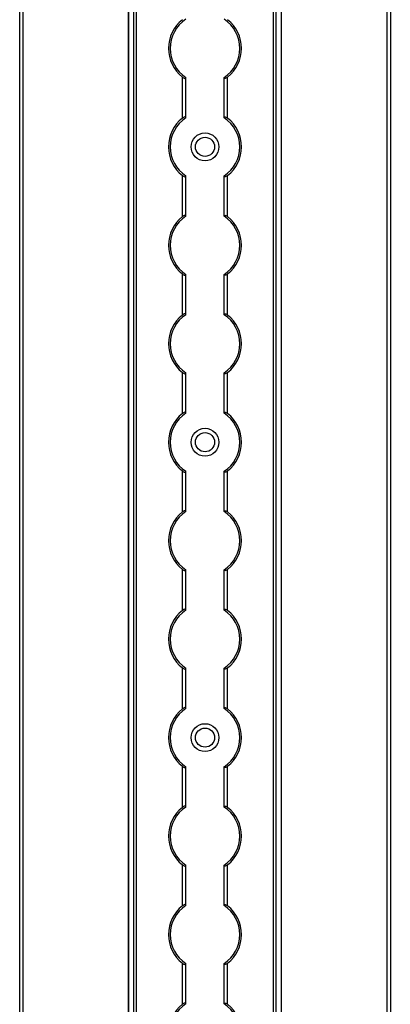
# Model space of a CAD drawing. Header units: millimetres. Extents: x -138 to 5612, y -1401 to 2631.
# Tile 108 of 120: x 4842 to 4948, y 2062 to 2345. Entities that reach past the tile are written whole.
import ezdxf

# ---------------------------------------------------------------- set-up
doc = ezdxf.new("R2010")
doc.units = ezdxf.units.MM

msp = doc.modelspace()

# ---------------------------------------------------------------- linework, layer by layer
at = {"color": 7, "linetype": 'Continuous', "lineweight": 25}
for p, q in [((4841.86, 567.5), (4841.86, 2606.2)), ((4842.76, 2606.2), (4842.76, 567.5)), ((4873.16, 2605.55), (4873.16, 568.05)), ((4873.19, 568.05), (4873.19, 2605.55)), ((4874.72, 568.05), (4874.72, 2605.55)), ((4875.43, 568.05), (4875.43, 2605.55)), ((4914.88, 568.05), (4914.88, 2605.55)), ((4915.59, 568.05), (4915.59, 2605.55)), ((4917.13, 568.05), (4917.13, 2605.55)), ((4917.16, 568.05), (4917.16, 2605.55)), ((4947.56, 567.5), (4947.56, 2606.2)), ((4948.46, 2606.2), (4948.46, 567.5)), ((4888.66, 2316.75), (4888.66, 2328.55)), ((4889.66, 2316.95), (4889.66, 2328.35)), ((4900.66, 2316.95), (4900.66, 2328.35)), ((4901.66, 2316.75), (4901.66, 2328.55)), ((4888.66, 2288.45), (4888.66, 2300.25)), ((4889.66, 2288.65), (4889.66, 2300.05)), ((4900.66, 2288.65), (4900.66, 2300.05)), ((4901.66, 2288.45), (4901.66, 2300.25)), ((4888.66, 2260.15), (4888.66, 2271.95)), ((4889.66, 2260.35), (4889.66, 2271.75)), ((4900.66, 2260.35), (4900.66, 2271.75)), ((4901.66, 2260.15), (4901.66, 2271.95)), ((4888.66, 2231.85), (4888.66, 2243.65)), ((4889.66, 2232.05), (4889.66, 2243.45)), ((4900.66, 2232.05), (4900.66, 2243.45)), ((4901.66, 2231.85), (4901.66, 2243.65)), ((4888.66, 2203.55), (4888.66, 2215.35)), ((4889.66, 2203.75), (4889.66, 2215.15)), ((4900.66, 2203.75), (4900.66, 2215.15)), ((4901.66, 2203.55), (4901.66, 2215.35)), ((4888.66, 2175.25), (4888.66, 2187.05)), ((4889.66, 2175.45), (4889.66, 2186.85)), ((4900.66, 2175.45), (4900.66, 2186.85)), ((4901.66, 2175.25), (4901.66, 2187.05)), ((4888.66, 2146.95), (4888.66, 2158.75)), ((4889.66, 2147.15), (4889.66, 2158.55)), ((4900.66, 2147.15), (4900.66, 2158.55)), ((4901.66, 2146.95), (4901.66, 2158.75)), ((4888.66, 2118.65), (4888.66, 2130.45)), ((4889.66, 2118.85), (4889.66, 2130.25)), ((4900.66, 2118.85), (4900.66, 2130.25)), ((4901.66, 2118.65), (4901.66, 2130.45)), ((4888.66, 2090.35), (4888.66, 2102.15)), ((4889.66, 2090.55), (4889.66, 2101.95)), ((4900.66, 2090.55), (4900.66, 2101.95)), ((4901.66, 2090.35), (4901.66, 2102.15)), ((4888.66, 2062.05), (4888.66, 2073.85)), ((4889.66, 2062.25), (4889.66, 2073.65)), ((4900.66, 2062.25), (4900.66, 2073.65)), ((4901.66, 2062.05), (4901.66, 2073.85))]:
    msp.add_line(p, q, dxfattribs=at)
for centre, radius in [((4895.16, 2308.5), 4), ((4895.16, 2308.5), 2.75), ((4895.16, 2223.6), 4), ((4895.16, 2223.6), 2.75), ((4895.16, 2138.7), 4), ((4895.16, 2138.7), 2.75)]:
    msp.add_circle(centre, radius, dxfattribs=at)
for centre, radius, start, end in [((4895.16, 2336.8), 10.5, 128.2466, 231.7534), ((4895.16, 2336.8), 10, 123.367, 236.633), ((4895.16, 2336.8), 10, 303.367, 56.633), ((4895.16, 2336.8), 10.5, 308.2466, 51.7534), ((4895.16, 2308.5), 10.5, 128.2466, 231.7534), ((4895.16, 2308.5), 10, 123.367, 236.633), ((4895.16, 2308.5), 10, 303.367, 56.633), ((4895.16, 2308.5), 10.5, 308.2466, 51.7534), ((4895.16, 2280.2), 10.5, 128.2466, 231.7534), ((4895.16, 2280.2), 10, 123.367, 236.633), ((4895.16, 2280.2), 10, 303.367, 56.633), ((4895.16, 2280.2), 10.5, 308.2466, 51.7534), ((4895.16, 2251.9), 10.5, 128.2466, 231.7534), ((4895.16, 2251.9), 10, 123.367, 236.633), ((4895.16, 2251.9), 10, 303.367, 56.633), ((4895.16, 2251.9), 10.5, 308.2466, 51.7534), ((4895.16, 2223.6), 10.5, 128.2466, 231.7534), ((4895.16, 2223.6), 10, 123.367, 236.633), ((4895.16, 2223.6), 10, 303.367, 56.633), ((4895.16, 2223.6), 10.5, 308.2466, 51.7534), ((4895.16, 2195.3), 10.5, 128.2466, 231.7534), ((4895.16, 2195.3), 10, 123.367, 236.633), ((4895.16, 2195.3), 10, 303.367, 56.633), ((4895.16, 2195.3), 10.5, 308.2466, 51.7534), ((4895.16, 2167), 10.5, 128.2466, 231.7534), ((4895.16, 2167), 10, 123.367, 236.633), ((4895.16, 2167), 10, 303.367, 56.633), ((4895.16, 2167), 10.5, 308.2466, 51.7534), ((4895.16, 2138.7), 10.5, 128.2466, 231.7534), ((4895.16, 2138.7), 10, 123.367, 236.633), ((4895.16, 2138.7), 10, 303.367, 56.633), ((4895.16, 2138.7), 10.5, 308.2466, 51.7534), ((4895.16, 2110.4), 10.5, 128.2466, 231.7534), ((4895.16, 2110.4), 10, 123.367, 236.633), ((4895.16, 2110.4), 10, 303.367, 56.633), ((4895.16, 2110.4), 10.5, 308.2466, 51.7534), ((4895.16, 2082.1), 10.5, 128.2466, 231.7534), ((4895.16, 2082.1), 10, 123.367, 236.633), ((4895.16, 2082.1), 10, 303.367, 56.633), ((4895.16, 2082.1), 10.5, 308.2466, 51.7534), ((4895.16, 2053.8), 10.5, 128.2466, 231.7534), ((4895.16, 2053.8), 10, 123.367, 236.633), ((4895.16, 2053.8), 10, 303.367, 56.633), ((4895.16, 2053.8), 10.5, 308.2466, 51.7534)]:
    msp.add_arc(centre, radius, start, end, dxfattribs=at)
for points, knots in [([(4888.66, 2328.55), (4888.77, 2328.47), (4888.88, 2328.39), (4889.12, 2328.26), (4889.24, 2328.21), (4889.44, 2328.17), (4889.52, 2328.18), (4889.63, 2328.23), (4889.66, 2328.28), (4889.66, 2328.35)], [0, 0, 0, 0, 0.25, 0.25, 0.5, 0.5, 0.75, 0.75, 1, 1, 1, 1]), ([(4901.66, 2328.55), (4901.55, 2328.47), (4901.43, 2328.39), (4901.19, 2328.26), (4901.07, 2328.21), (4900.87, 2328.17), (4900.79, 2328.18), (4900.68, 2328.23), (4900.66, 2328.28), (4900.66, 2328.35)], [0, 0, 0, 0, 0.25, 0.25, 0.5, 0.5, 0.75, 0.75, 1, 1, 1, 1]), ([(4889.66, 2316.95), (4889.66, 2316.99), (4889.65, 2317.01), (4889.62, 2317.06), (4889.6, 2317.08), (4889.53, 2317.12), (4889.44, 2317.13), (4889.24, 2317.09), (4889.12, 2317.04), (4888.89, 2316.91), (4888.77, 2316.83), (4888.66, 2316.75)], [0, 0, 0, 0, 0.125, 0.125, 0.25, 0.25, 0.5, 0.5, 0.75, 0.75, 1, 1, 1, 1]), ([(4900.66, 2316.95), (4900.66, 2316.99), (4900.66, 2317.01), (4900.69, 2317.06), (4900.71, 2317.08), (4900.79, 2317.12), (4900.87, 2317.13), (4901.07, 2317.09), (4901.19, 2317.04), (4901.43, 2316.91), (4901.54, 2316.83), (4901.66, 2316.75)], [0, 0, 0, 0, 0.125, 0.125, 0.25, 0.25, 0.5, 0.5, 0.75, 0.75, 1, 1, 1, 1]), ([(4888.66, 2300.25), (4888.77, 2300.17), (4888.88, 2300.09), (4889.12, 2299.96), (4889.24, 2299.91), (4889.44, 2299.87), (4889.52, 2299.88), (4889.63, 2299.93), (4889.66, 2299.98), (4889.66, 2300.05)], [0, 0, 0, 0, 0.25, 0.25, 0.5, 0.5, 0.75, 0.75, 1, 1, 1, 1]), ([(4901.66, 2300.25), (4901.55, 2300.17), (4901.43, 2300.09), (4901.19, 2299.96), (4901.07, 2299.91), (4900.87, 2299.87), (4900.79, 2299.88), (4900.68, 2299.93), (4900.66, 2299.98), (4900.66, 2300.05)], [0, 0, 0, 0, 0.25, 0.25, 0.5, 0.5, 0.75, 0.75, 1, 1, 1, 1]), ([(4889.66, 2288.65), (4889.66, 2288.69), (4889.65, 2288.71), (4889.62, 2288.76), (4889.6, 2288.78), (4889.53, 2288.82), (4889.44, 2288.83), (4889.24, 2288.79), (4889.12, 2288.74), (4888.89, 2288.61), (4888.77, 2288.53), (4888.66, 2288.45)], [0, 0, 0, 0, 0.125, 0.125, 0.25, 0.25, 0.5, 0.5, 0.75, 0.75, 1, 1, 1, 1]), ([(4900.66, 2288.65), (4900.66, 2288.69), (4900.66, 2288.71), (4900.69, 2288.76), (4900.71, 2288.78), (4900.79, 2288.82), (4900.87, 2288.83), (4901.07, 2288.79), (4901.19, 2288.74), (4901.43, 2288.61), (4901.54, 2288.53), (4901.66, 2288.45)], [0, 0, 0, 0, 0.125, 0.125, 0.25, 0.25, 0.5, 0.5, 0.75, 0.75, 1, 1, 1, 1]), ([(4888.66, 2271.95), (4888.77, 2271.87), (4888.88, 2271.79), (4889.12, 2271.66), (4889.24, 2271.61), (4889.44, 2271.57), (4889.52, 2271.58), (4889.63, 2271.63), (4889.66, 2271.68), (4889.66, 2271.75)], [0, 0, 0, 0, 0.25, 0.25, 0.5, 0.5, 0.75, 0.75, 1, 1, 1, 1]), ([(4901.66, 2271.95), (4901.55, 2271.87), (4901.43, 2271.79), (4901.19, 2271.66), (4901.07, 2271.61), (4900.87, 2271.57), (4900.79, 2271.58), (4900.68, 2271.63), (4900.66, 2271.68), (4900.66, 2271.75)], [0, 0, 0, 0, 0.25, 0.25, 0.5, 0.5, 0.75, 0.75, 1, 1, 1, 1]), ([(4889.66, 2260.35), (4889.66, 2260.39), (4889.65, 2260.41), (4889.62, 2260.46), (4889.6, 2260.48), (4889.53, 2260.52), (4889.44, 2260.53), (4889.24, 2260.49), (4889.12, 2260.44), (4888.89, 2260.31), (4888.77, 2260.23), (4888.66, 2260.15)], [0, 0, 0, 0, 0.125, 0.125, 0.25, 0.25, 0.5, 0.5, 0.75, 0.75, 1, 1, 1, 1]), ([(4900.66, 2260.35), (4900.66, 2260.39), (4900.66, 2260.41), (4900.69, 2260.46), (4900.71, 2260.48), (4900.79, 2260.52), (4900.87, 2260.53), (4901.07, 2260.49), (4901.19, 2260.44), (4901.43, 2260.31), (4901.54, 2260.23), (4901.66, 2260.15)], [0, 0, 0, 0, 0.125, 0.125, 0.25, 0.25, 0.5, 0.5, 0.75, 0.75, 1, 1, 1, 1]), ([(4888.66, 2243.65), (4888.77, 2243.57), (4888.88, 2243.49), (4889.12, 2243.36), (4889.24, 2243.31), (4889.44, 2243.27), (4889.52, 2243.28), (4889.63, 2243.33), (4889.66, 2243.38), (4889.66, 2243.45)], [0, 0, 0, 0, 0.25, 0.25, 0.5, 0.5, 0.75, 0.75, 1, 1, 1, 1]), ([(4901.66, 2243.65), (4901.55, 2243.57), (4901.43, 2243.49), (4901.19, 2243.36), (4901.07, 2243.31), (4900.87, 2243.27), (4900.79, 2243.28), (4900.68, 2243.33), (4900.66, 2243.38), (4900.66, 2243.45)], [0, 0, 0, 0, 0.25, 0.25, 0.5, 0.5, 0.75, 0.75, 1, 1, 1, 1]), ([(4889.66, 2232.05), (4889.66, 2232.09), (4889.65, 2232.11), (4889.62, 2232.16), (4889.6, 2232.18), (4889.53, 2232.22), (4889.44, 2232.23), (4889.24, 2232.19), (4889.12, 2232.14), (4888.89, 2232.01), (4888.77, 2231.93), (4888.66, 2231.85)], [0, 0, 0, 0, 0.125, 0.125, 0.25, 0.25, 0.5, 0.5, 0.75, 0.75, 1, 1, 1, 1]), ([(4900.66, 2232.05), (4900.66, 2232.09), (4900.66, 2232.11), (4900.69, 2232.16), (4900.71, 2232.18), (4900.79, 2232.22), (4900.87, 2232.23), (4901.07, 2232.19), (4901.19, 2232.14), (4901.43, 2232.01), (4901.54, 2231.93), (4901.66, 2231.85)], [0, 0, 0, 0, 0.125, 0.125, 0.25, 0.25, 0.5, 0.5, 0.75, 0.75, 1, 1, 1, 1]), ([(4888.66, 2215.35), (4888.77, 2215.27), (4888.88, 2215.19), (4889.12, 2215.06), (4889.24, 2215.01), (4889.44, 2214.97), (4889.52, 2214.98), (4889.63, 2215.03), (4889.66, 2215.08), (4889.66, 2215.15)], [0, 0, 0, 0, 0.25, 0.25, 0.5, 0.5, 0.75, 0.75, 1, 1, 1, 1]), ([(4901.66, 2215.35), (4901.55, 2215.27), (4901.43, 2215.19), (4901.19, 2215.06), (4901.07, 2215.01), (4900.87, 2214.97), (4900.79, 2214.98), (4900.68, 2215.03), (4900.66, 2215.08), (4900.66, 2215.15)], [0, 0, 0, 0, 0.25, 0.25, 0.5, 0.5, 0.75, 0.75, 1, 1, 1, 1]), ([(4889.66, 2203.75), (4889.66, 2203.79), (4889.65, 2203.81), (4889.62, 2203.86), (4889.6, 2203.88), (4889.53, 2203.92), (4889.44, 2203.93), (4889.24, 2203.89), (4889.12, 2203.84), (4888.89, 2203.71), (4888.77, 2203.63), (4888.66, 2203.55)], [0, 0, 0, 0, 0.125, 0.125, 0.25, 0.25, 0.5, 0.5, 0.75, 0.75, 1, 1, 1, 1]), ([(4900.66, 2203.75), (4900.66, 2203.79), (4900.66, 2203.81), (4900.69, 2203.86), (4900.71, 2203.88), (4900.79, 2203.92), (4900.87, 2203.93), (4901.07, 2203.89), (4901.19, 2203.84), (4901.43, 2203.71), (4901.54, 2203.63), (4901.66, 2203.55)], [0, 0, 0, 0, 0.125, 0.125, 0.25, 0.25, 0.5, 0.5, 0.75, 0.75, 1, 1, 1, 1]), ([(4888.66, 2187.05), (4888.77, 2186.97), (4888.88, 2186.89), (4889.12, 2186.76), (4889.24, 2186.71), (4889.44, 2186.67), (4889.52, 2186.68), (4889.63, 2186.73), (4889.66, 2186.78), (4889.66, 2186.85)], [0, 0, 0, 0, 0.25, 0.25, 0.5, 0.5, 0.75, 0.75, 1, 1, 1, 1]), ([(4901.66, 2187.05), (4901.55, 2186.97), (4901.43, 2186.89), (4901.19, 2186.76), (4901.07, 2186.71), (4900.87, 2186.67), (4900.79, 2186.68), (4900.68, 2186.73), (4900.66, 2186.78), (4900.66, 2186.85)], [0, 0, 0, 0, 0.25, 0.25, 0.5, 0.5, 0.75, 0.75, 1, 1, 1, 1]), ([(4889.66, 2175.45), (4889.66, 2175.49), (4889.65, 2175.51), (4889.62, 2175.56), (4889.6, 2175.58), (4889.53, 2175.62), (4889.44, 2175.63), (4889.24, 2175.59), (4889.12, 2175.54), (4888.89, 2175.41), (4888.77, 2175.33), (4888.66, 2175.25)], [0, 0, 0, 0, 0.125, 0.125, 0.25, 0.25, 0.5, 0.5, 0.75, 0.75, 1, 1, 1, 1]), ([(4900.66, 2175.45), (4900.66, 2175.49), (4900.66, 2175.51), (4900.69, 2175.56), (4900.71, 2175.58), (4900.79, 2175.62), (4900.87, 2175.63), (4901.07, 2175.59), (4901.19, 2175.54), (4901.43, 2175.41), (4901.54, 2175.33), (4901.66, 2175.25)], [0, 0, 0, 0, 0.125, 0.125, 0.25, 0.25, 0.5, 0.5, 0.75, 0.75, 1, 1, 1, 1]), ([(4888.66, 2158.75), (4888.77, 2158.67), (4888.88, 2158.59), (4889.12, 2158.46), (4889.24, 2158.41), (4889.44, 2158.37), (4889.52, 2158.38), (4889.63, 2158.43), (4889.66, 2158.48), (4889.66, 2158.55)], [0, 0, 0, 0, 0.25, 0.25, 0.5, 0.5, 0.75, 0.75, 1, 1, 1, 1]), ([(4901.66, 2158.75), (4901.55, 2158.67), (4901.43, 2158.59), (4901.19, 2158.46), (4901.07, 2158.41), (4900.87, 2158.37), (4900.79, 2158.38), (4900.68, 2158.43), (4900.66, 2158.48), (4900.66, 2158.55)], [0, 0, 0, 0, 0.25, 0.25, 0.5, 0.5, 0.75, 0.75, 1, 1, 1, 1]), ([(4889.66, 2147.15), (4889.66, 2147.19), (4889.65, 2147.21), (4889.62, 2147.26), (4889.6, 2147.28), (4889.53, 2147.32), (4889.44, 2147.33), (4889.24, 2147.29), (4889.12, 2147.24), (4888.89, 2147.11), (4888.77, 2147.03), (4888.66, 2146.95)], [0, 0, 0, 0, 0.125, 0.125, 0.25, 0.25, 0.5, 0.5, 0.75, 0.75, 1, 1, 1, 1]), ([(4900.66, 2147.15), (4900.66, 2147.19), (4900.66, 2147.21), (4900.69, 2147.26), (4900.71, 2147.28), (4900.79, 2147.32), (4900.87, 2147.33), (4901.07, 2147.29), (4901.19, 2147.24), (4901.43, 2147.11), (4901.54, 2147.03), (4901.66, 2146.95)], [0, 0, 0, 0, 0.125, 0.125, 0.25, 0.25, 0.5, 0.5, 0.75, 0.75, 1, 1, 1, 1]), ([(4888.66, 2130.45), (4888.77, 2130.37), (4888.88, 2130.29), (4889.12, 2130.16), (4889.24, 2130.11), (4889.44, 2130.07), (4889.52, 2130.08), (4889.63, 2130.13), (4889.66, 2130.18), (4889.66, 2130.25)], [0, 0, 0, 0, 0.25, 0.25, 0.5, 0.5, 0.75, 0.75, 1, 1, 1, 1]), ([(4901.66, 2130.45), (4901.55, 2130.37), (4901.43, 2130.29), (4901.19, 2130.16), (4901.07, 2130.11), (4900.87, 2130.07), (4900.79, 2130.08), (4900.68, 2130.13), (4900.66, 2130.18), (4900.66, 2130.25)], [0, 0, 0, 0, 0.25, 0.25, 0.5, 0.5, 0.75, 0.75, 1, 1, 1, 1]), ([(4889.66, 2118.85), (4889.66, 2118.89), (4889.65, 2118.91), (4889.62, 2118.96), (4889.6, 2118.98), (4889.53, 2119.02), (4889.44, 2119.03), (4889.24, 2118.99), (4889.12, 2118.94), (4888.89, 2118.81), (4888.77, 2118.73), (4888.66, 2118.65)], [0, 0, 0, 0, 0.125, 0.125, 0.25, 0.25, 0.5, 0.5, 0.75, 0.75, 1, 1, 1, 1]), ([(4900.66, 2118.85), (4900.66, 2118.89), (4900.66, 2118.91), (4900.69, 2118.96), (4900.71, 2118.98), (4900.79, 2119.02), (4900.87, 2119.03), (4901.07, 2118.99), (4901.19, 2118.94), (4901.43, 2118.81), (4901.54, 2118.73), (4901.66, 2118.65)], [0, 0, 0, 0, 0.125, 0.125, 0.25, 0.25, 0.5, 0.5, 0.75, 0.75, 1, 1, 1, 1]), ([(4888.66, 2102.15), (4888.77, 2102.07), (4888.88, 2101.99), (4889.12, 2101.86), (4889.24, 2101.81), (4889.44, 2101.77), (4889.52, 2101.78), (4889.63, 2101.83), (4889.66, 2101.88), (4889.66, 2101.95)], [0, 0, 0, 0, 0.25, 0.25, 0.5, 0.5, 0.75, 0.75, 1, 1, 1, 1]), ([(4901.66, 2102.15), (4901.55, 2102.07), (4901.43, 2101.99), (4901.19, 2101.86), (4901.07, 2101.81), (4900.87, 2101.77), (4900.79, 2101.78), (4900.68, 2101.83), (4900.66, 2101.88), (4900.66, 2101.95)], [0, 0, 0, 0, 0.25, 0.25, 0.5, 0.5, 0.75, 0.75, 1, 1, 1, 1]), ([(4889.66, 2090.55), (4889.66, 2090.59), (4889.65, 2090.61), (4889.62, 2090.66), (4889.6, 2090.68), (4889.53, 2090.72), (4889.44, 2090.73), (4889.24, 2090.69), (4889.12, 2090.64), (4888.89, 2090.51), (4888.77, 2090.43), (4888.66, 2090.35)], [0, 0, 0, 0, 0.125, 0.125, 0.25, 0.25, 0.5, 0.5, 0.75, 0.75, 1, 1, 1, 1]), ([(4900.66, 2090.55), (4900.66, 2090.59), (4900.66, 2090.61), (4900.69, 2090.66), (4900.71, 2090.68), (4900.79, 2090.72), (4900.87, 2090.73), (4901.07, 2090.69), (4901.19, 2090.64), (4901.43, 2090.51), (4901.54, 2090.43), (4901.66, 2090.35)], [0, 0, 0, 0, 0.125, 0.125, 0.25, 0.25, 0.5, 0.5, 0.75, 0.75, 1, 1, 1, 1]), ([(4888.66, 2073.85), (4888.77, 2073.77), (4888.88, 2073.69), (4889.12, 2073.56), (4889.24, 2073.51), (4889.44, 2073.47), (4889.52, 2073.48), (4889.63, 2073.53), (4889.66, 2073.58), (4889.66, 2073.65)], [0, 0, 0, 0, 0.25, 0.25, 0.5, 0.5, 0.75, 0.75, 1, 1, 1, 1]), ([(4901.66, 2073.85), (4901.55, 2073.77), (4901.43, 2073.69), (4901.19, 2073.56), (4901.07, 2073.51), (4900.87, 2073.47), (4900.79, 2073.48), (4900.68, 2073.53), (4900.66, 2073.58), (4900.66, 2073.65)], [0, 0, 0, 0, 0.25, 0.25, 0.5, 0.5, 0.75, 0.75, 1, 1, 1, 1]), ([(4889.66, 2062.25), (4889.66, 2062.29), (4889.65, 2062.31), (4889.62, 2062.36), (4889.6, 2062.38), (4889.53, 2062.42), (4889.44, 2062.43), (4889.24, 2062.39), (4889.12, 2062.34), (4888.89, 2062.21), (4888.77, 2062.13), (4888.66, 2062.05)], [0, 0, 0, 0, 0.125, 0.125, 0.25, 0.25, 0.5, 0.5, 0.75, 0.75, 1, 1, 1, 1]), ([(4900.66, 2062.25), (4900.66, 2062.29), (4900.66, 2062.31), (4900.69, 2062.36), (4900.71, 2062.38), (4900.79, 2062.42), (4900.87, 2062.43), (4901.07, 2062.39), (4901.19, 2062.34), (4901.43, 2062.21), (4901.54, 2062.13), (4901.66, 2062.05)], [0, 0, 0, 0, 0.125, 0.125, 0.25, 0.25, 0.5, 0.5, 0.75, 0.75, 1, 1, 1, 1])]:
    msp.add_open_spline(points, degree=3, knots=knots, dxfattribs=at)
for points in [[(4889.66, 2328.35), (4889.66, 2328.38), (4889.66, 2328.41), (4889.66, 2328.45)], [(4900.66, 2328.35), (4900.66, 2328.38), (4900.66, 2328.41), (4900.66, 2328.45)], [(4889.66, 2316.85), (4889.66, 2316.89), (4889.66, 2316.92), (4889.66, 2316.95)], [(4900.66, 2316.85), (4900.66, 2316.89), (4900.66, 2316.92), (4900.66, 2316.95)], [(4889.66, 2300.05), (4889.66, 2300.08), (4889.66, 2300.11), (4889.66, 2300.15)], [(4900.66, 2300.05), (4900.66, 2300.08), (4900.66, 2300.11), (4900.66, 2300.15)], [(4889.66, 2288.55), (4889.66, 2288.59), (4889.66, 2288.62), (4889.66, 2288.65)], [(4900.66, 2288.55), (4900.66, 2288.59), (4900.66, 2288.62), (4900.66, 2288.65)], [(4889.66, 2271.75), (4889.66, 2271.78), (4889.66, 2271.81), (4889.66, 2271.85)], [(4900.66, 2271.75), (4900.66, 2271.78), (4900.66, 2271.81), (4900.66, 2271.85)], [(4889.66, 2260.25), (4889.66, 2260.29), (4889.66, 2260.32), (4889.66, 2260.35)], [(4900.66, 2260.25), (4900.66, 2260.29), (4900.66, 2260.32), (4900.66, 2260.35)], [(4889.66, 2243.45), (4889.66, 2243.48), (4889.66, 2243.51), (4889.66, 2243.55)], [(4900.66, 2243.45), (4900.66, 2243.48), (4900.66, 2243.51), (4900.66, 2243.55)], [(4889.66, 2231.95), (4889.66, 2231.99), (4889.66, 2232.02), (4889.66, 2232.05)], [(4900.66, 2231.95), (4900.66, 2231.99), (4900.66, 2232.02), (4900.66, 2232.05)], [(4889.66, 2215.15), (4889.66, 2215.18), (4889.66, 2215.21), (4889.66, 2215.25)], [(4900.66, 2215.15), (4900.66, 2215.18), (4900.66, 2215.21), (4900.66, 2215.25)], [(4889.66, 2203.65), (4889.66, 2203.69), (4889.66, 2203.72), (4889.66, 2203.75)], [(4900.66, 2203.65), (4900.66, 2203.69), (4900.66, 2203.72), (4900.66, 2203.75)], [(4889.66, 2186.85), (4889.66, 2186.88), (4889.66, 2186.91), (4889.66, 2186.95)], [(4900.66, 2186.85), (4900.66, 2186.88), (4900.66, 2186.91), (4900.66, 2186.95)], [(4889.66, 2175.35), (4889.66, 2175.39), (4889.66, 2175.42), (4889.66, 2175.45)], [(4900.66, 2175.35), (4900.66, 2175.39), (4900.66, 2175.42), (4900.66, 2175.45)], [(4889.66, 2158.55), (4889.66, 2158.58), (4889.66, 2158.61), (4889.66, 2158.65)], [(4900.66, 2158.55), (4900.66, 2158.58), (4900.66, 2158.61), (4900.66, 2158.65)], [(4889.66, 2147.05), (4889.66, 2147.09), (4889.66, 2147.12), (4889.66, 2147.15)], [(4900.66, 2147.05), (4900.66, 2147.09), (4900.66, 2147.12), (4900.66, 2147.15)], [(4889.66, 2130.25), (4889.66, 2130.28), (4889.66, 2130.31), (4889.66, 2130.35)], [(4900.66, 2130.25), (4900.66, 2130.28), (4900.66, 2130.31), (4900.66, 2130.35)], [(4889.66, 2118.75), (4889.66, 2118.79), (4889.66, 2118.82), (4889.66, 2118.85)], [(4900.66, 2118.75), (4900.66, 2118.79), (4900.66, 2118.82), (4900.66, 2118.85)], [(4889.66, 2101.95), (4889.66, 2101.98), (4889.66, 2102.01), (4889.66, 2102.05)], [(4900.66, 2101.95), (4900.66, 2101.98), (4900.66, 2102.01), (4900.66, 2102.05)], [(4889.66, 2090.45), (4889.66, 2090.49), (4889.66, 2090.52), (4889.66, 2090.55)], [(4900.66, 2090.45), (4900.66, 2090.49), (4900.66, 2090.52), (4900.66, 2090.55)], [(4889.66, 2073.65), (4889.66, 2073.68), (4889.66, 2073.71), (4889.66, 2073.75)], [(4900.66, 2073.65), (4900.66, 2073.68), (4900.66, 2073.71), (4900.66, 2073.75)], [(4889.66, 2062.15), (4889.66, 2062.19), (4889.66, 2062.22), (4889.66, 2062.25)], [(4900.66, 2062.15), (4900.66, 2062.19), (4900.66, 2062.22), (4900.66, 2062.25)]]:
    msp.add_open_spline(points, degree=3, dxfattribs=at)

doc.saveas('drawing.dxf')
